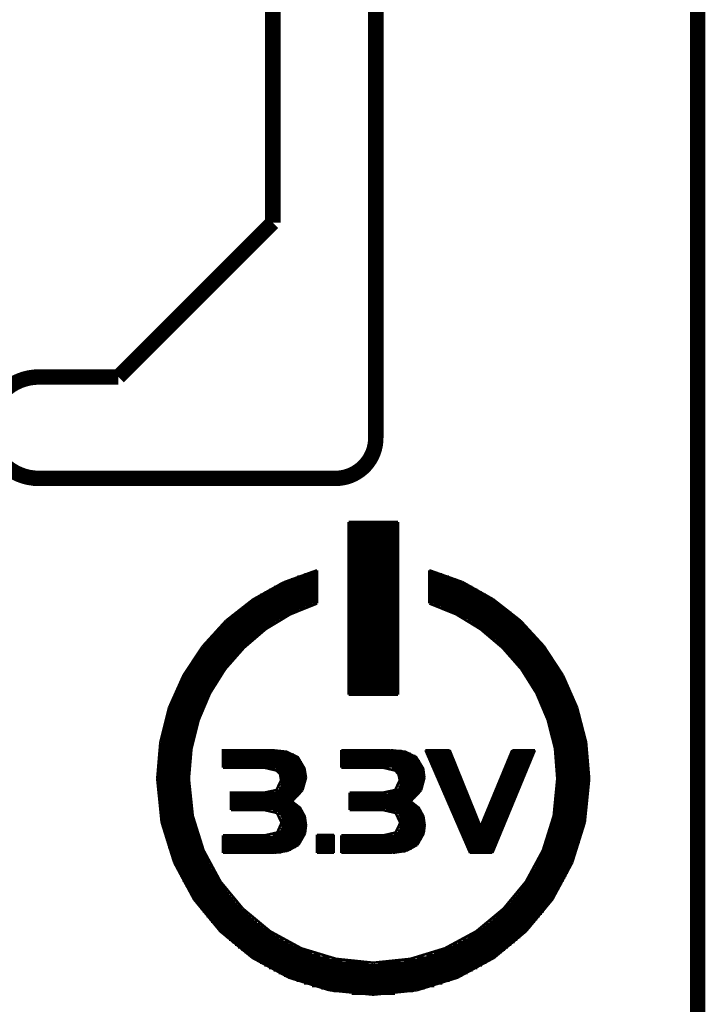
# Model space of a CAD drawing. Extents: x -1.3 to 24.2, y -3.9 to 39.2.
# Tile 26 of 29: x 17.4 to 24.2, y 19.2 to 28.9. Entities that reach past the tile are written whole.
import ezdxf

# ---------------------------------------------------------------- set-up
doc = ezdxf.new("R2010")
doc.units = 0
doc.layers.add('LIGHT_6_CLICK_V100_GKO', color=5, linetype='CONTINUOUS')
doc.layers.add('LIGHT_6_CLICK_V100_GTO', color=14, linetype='CONTINUOUS')

msp = doc.modelspace()

# ---------------------------------------------------------------- linework, layer by layer
at = {"layer": 'LIGHT_6_CLICK_V100_GKO', "const_width": 0.1524}
for points in [[(20.955, 24.80056), (20.955, 39.116)], [(19.939, 26.924), (19.939, 37.973)], [(24.13, -1.27), (24.13, 36.83)], [(18.415, 25.4), (19.939, 26.924)], [(17.63014, 25.4), (18.415, 25.4)], [(17.63014, 24.39924), (20.55622, 24.39924)]]:
    msp.add_lwpolyline(points, dxfattribs=at)
for points in [[(17.63014, 25.4, 1), (17.63014, 24.39924)], [(20.55622, 24.39924, 0.4160804), (20.955, 24.80056)]]:
    msp.add_lwpolyline(points, format="xyb", dxfattribs=at)
at = {"layer": 'LIGHT_6_CLICK_V100_GTO', "const_width": 0.0254}
for points in [[(20.68576, 22.26564), (20.68576, 23.96998)], [(20.68576, 23.96998), (21.17344, 23.96998)], [(20.68576, 23.95982), (21.17344, 23.95982)], [(20.68576, 23.93442), (21.17344, 23.93442)], [(20.68576, 23.90902), (21.17344, 23.90902)], [(21.17344, 22.26564), (21.17344, 23.96998)], [(20.68576, 23.88362), (21.17344, 23.88362)], [(20.68576, 23.85822), (21.17344, 23.85822)], [(20.68576, 23.83282), (21.17344, 23.83282)], [(20.68576, 23.80742), (21.17344, 23.80742)], [(20.68576, 23.78202), (21.17344, 23.78202)], [(20.68576, 23.75662), (21.17344, 23.75662)], [(20.68576, 23.73122), (21.17344, 23.73122)], [(20.68576, 23.70582), (21.17344, 23.70582)], [(20.68576, 23.68042), (21.17344, 23.68042)], [(20.68576, 23.65502), (21.17344, 23.65502)], [(20.68576, 23.62962), (21.17344, 23.62962)], [(20.68576, 23.60422), (21.17344, 23.60422)], [(20.68576, 23.57882), (21.17344, 23.57882)], [(20.68576, 23.55342), (21.17344, 23.55342)], [(20.68576, 23.52802), (21.17344, 23.52802)], [(20.04568, 23.37308), (20.37588, 23.49246)], [(20.1803, 23.42896), (20.37588, 23.42896)], [(20.25142, 23.45436), (20.37588, 23.45436)], [(20.3327, 23.47976), (20.37588, 23.47976)], [(20.37588, 23.1648), (20.37588, 23.49246)], [(20.68576, 23.50262), (21.17344, 23.50262)], [(20.68576, 23.47722), (21.17344, 23.47722)], [(20.68576, 23.45182), (21.17344, 23.45182)], [(20.68576, 23.42642), (21.17344, 23.42642)], [(21.48332, 23.1648), (21.48332, 23.49246)], [(21.48332, 23.49246), (21.81098, 23.37562)], [(21.48332, 23.47976), (21.5265, 23.47976)], [(21.48332, 23.45436), (21.60778, 23.45436)], [(21.48332, 23.42896), (21.6789, 23.42896)], [(19.74596, 23.20544), (20.04568, 23.37308)], [(19.9517, 23.32736), (20.37588, 23.32736)], [(20.0025, 23.35276), (20.37588, 23.35276)], [(20.05584, 23.37816), (20.37588, 23.37816)], [(20.1168, 23.40356), (20.37588, 23.40356)], [(20.68576, 23.40102), (21.17344, 23.40102)], [(20.68576, 23.37562), (21.17344, 23.37562)], [(20.68576, 23.35022), (21.17344, 23.35022)], [(20.68576, 23.32482), (21.17344, 23.32482)], [(21.48332, 23.40356), (21.7424, 23.40356)], [(21.48332, 23.37816), (21.80082, 23.37816)], [(21.48332, 23.35276), (21.8567, 23.35276)], [(21.48332, 23.32736), (21.9075, 23.32736)], [(21.81098, 23.37562), (22.11324, 23.20544)], [(19.77644, 23.22576), (20.37588, 23.22576)], [(19.81708, 23.25116), (20.37588, 23.25116)], [(19.85772, 23.27656), (20.37588, 23.27656)], [(19.90344, 23.30196), (20.37588, 23.30196)], [(20.68576, 23.29942), (21.17344, 23.29942)], [(20.68576, 23.27402), (21.17344, 23.27402)], [(20.68576, 23.24862), (21.17344, 23.24862)], [(20.68576, 23.22322), (21.17344, 23.22322)], [(21.48332, 23.30196), (21.95576, 23.30196)], [(21.48332, 23.27656), (21.99894, 23.27656)], [(21.48332, 23.25116), (22.04212, 23.25116)], [(21.48332, 23.22576), (22.08276, 23.22576)], [(19.11096, 21.43506), (19.13636, 21.73224), (19.20748, 22.01418), (19.31924, 22.27834), (19.4691, 22.5171), (19.65452, 22.72792), (19.86788, 22.9108), (20.11172, 23.05812), (20.37588, 23.1648)], [(19.47672, 22.99462), (19.74596, 23.20544)], [(19.63166, 23.12416), (20.26158, 23.12416)], [(19.66468, 23.14956), (20.33016, 23.14956)], [(19.70024, 23.17496), (20.37588, 23.17496)], [(19.73834, 23.20036), (20.37588, 23.20036)], [(20.68576, 23.19782), (21.17344, 23.19782)], [(20.68576, 23.17242), (21.17344, 23.17242)], [(20.68576, 23.14702), (21.17344, 23.14702)], [(20.68576, 23.12162), (21.17344, 23.12162)], [(21.48332, 23.20036), (22.12086, 23.20036)], [(21.48332, 23.17496), (22.15896, 23.17496)], [(21.48332, 23.1648), (21.74748, 23.05812), (21.98878, 22.9108), (22.20468, 22.72792), (22.3901, 22.5171), (22.53996, 22.27834), (22.65172, 22.01418), (22.72284, 21.73224), (22.7457, 21.43506)], [(21.52904, 23.14956), (22.19198, 23.14956)], [(21.59762, 23.12416), (22.22754, 23.12416)], [(22.11324, 23.20544), (22.38248, 22.99462)], [(19.50974, 23.02256), (20.04568, 23.02256)], [(19.53768, 23.04796), (20.09394, 23.04796)], [(19.56816, 23.07336), (20.14474, 23.07336)], [(19.59864, 23.09876), (20.20062, 23.09876)], [(20.68576, 23.09622), (21.17344, 23.09622)], [(20.68576, 23.07082), (21.17344, 23.07082)], [(20.68576, 23.04542), (21.17344, 23.04542)], [(20.68576, 23.02002), (21.17344, 23.02002)], [(21.65858, 23.09876), (22.26056, 23.09876)], [(21.71446, 23.07336), (22.29104, 23.07336)], [(21.76526, 23.04796), (22.32152, 23.04796)], [(21.81098, 23.02256), (22.34946, 23.02256)], [(19.24558, 22.74062), (19.47672, 22.99462)], [(19.40306, 22.92096), (19.88566, 22.92096)], [(19.42846, 22.94636), (19.92122, 22.94636)], [(19.45386, 22.97176), (19.96186, 22.97176)], [(19.4818, 22.99716), (20.0025, 22.99716)], [(20.68576, 22.99462), (21.17344, 22.99462)], [(20.68576, 22.96922), (21.17344, 22.96922)], [(20.68576, 22.94382), (21.17344, 22.94382)], [(21.8567, 22.99716), (22.3774, 22.99716)], [(21.89734, 22.97176), (22.40534, 22.97176)], [(21.93544, 22.94636), (22.43074, 22.94636)], [(21.97354, 22.92096), (22.45614, 22.92096)], [(22.38248, 22.99462), (22.61362, 22.74316)], [(19.33194, 22.84476), (19.78406, 22.84476)], [(19.3548, 22.87016), (19.81708, 22.87016)], [(19.37766, 22.89556), (19.8501, 22.89556)], [(20.68576, 22.91842), (21.17344, 22.91842)], [(20.68576, 22.89302), (21.17344, 22.89302)], [(20.68576, 22.86762), (21.17344, 22.86762)], [(20.68576, 22.84222), (21.17344, 22.84222)], [(22.0091, 22.89556), (22.479, 22.89556)], [(22.04212, 22.87016), (22.5044, 22.87016)], [(22.07514, 22.84476), (22.52726, 22.84476)], [(19.05762, 22.45614), (19.24558, 22.74062)], [(19.24812, 22.74316), (19.66976, 22.74316)], [(19.26844, 22.76856), (19.69516, 22.76856)], [(19.28876, 22.79396), (19.72564, 22.79396)], [(19.30908, 22.81936), (19.75358, 22.81936)], [(20.68576, 22.81682), (21.17344, 22.81682)], [(20.68576, 22.79142), (21.17344, 22.79142)], [(20.68576, 22.76602), (21.17344, 22.76602)], [(20.68576, 22.74062), (21.17344, 22.74062)], [(22.10562, 22.81936), (22.55012, 22.81936)], [(22.13356, 22.79396), (22.57044, 22.79396)], [(22.1615, 22.76856), (22.59076, 22.76856)], [(22.18944, 22.74316), (22.61108, 22.74316)], [(22.61362, 22.74316), (22.80158, 22.45614)], [(19.17192, 22.64156), (19.5707, 22.64156)], [(19.1897, 22.66696), (19.59356, 22.66696)], [(19.20748, 22.69236), (19.61896, 22.69236)], [(19.2278, 22.71776), (19.64436, 22.71776)], [(20.68576, 22.71522), (21.17344, 22.71522)], [(20.68576, 22.68982), (21.17344, 22.68982)], [(20.68576, 22.66442), (21.17344, 22.66442)], [(20.68576, 22.63902), (21.17344, 22.63902)], [(22.21484, 22.71776), (22.6314, 22.71776)], [(22.24024, 22.69236), (22.64918, 22.69236)], [(22.2631, 22.66696), (22.66696, 22.66696)], [(22.28596, 22.64156), (22.68474, 22.64156)], [(19.10588, 22.53996), (19.48688, 22.53996)], [(19.12112, 22.56536), (19.5072, 22.56536)], [(19.1389, 22.59076), (19.52752, 22.59076)], [(19.15414, 22.61616), (19.55038, 22.61616)], [(20.68576, 22.61362), (21.17344, 22.61362)], [(20.68576, 22.58822), (21.17344, 22.58822)], [(20.68576, 22.56282), (21.17344, 22.56282)], [(20.68576, 22.53742), (21.17344, 22.53742)], [(22.30882, 22.61616), (22.70252, 22.61616)], [(22.33168, 22.59076), (22.7203, 22.59076)], [(22.352, 22.56536), (22.73554, 22.56536)], [(22.37232, 22.53996), (22.75078, 22.53996)], [(18.91538, 22.13864), (19.05762, 22.45614)], [(19.04746, 22.43836), (19.41576, 22.43836)], [(19.0627, 22.46376), (19.431, 22.46376)], [(19.0754, 22.48916), (19.44878, 22.48916)], [(19.09064, 22.51456), (19.4691, 22.51456)], [(20.68576, 22.51202), (21.17344, 22.51202)], [(20.68576, 22.48662), (21.17344, 22.48662)], [(20.68576, 22.46122), (21.17344, 22.46122)], [(20.68576, 22.43582), (21.17344, 22.43582)], [(22.3901, 22.51456), (22.76602, 22.51456)], [(22.40788, 22.48916), (22.78126, 22.48916)], [(22.42566, 22.46376), (22.7965, 22.46376)], [(22.44344, 22.43836), (22.8092, 22.43836)], [(22.80158, 22.45614), (22.94128, 22.13864)], [(19.00936, 22.36216), (19.3675, 22.36216)], [(19.02206, 22.38756), (19.38274, 22.38756)], [(19.03476, 22.41296), (19.39798, 22.41296)], [(20.68576, 22.41042), (21.17344, 22.41042)], [(20.68576, 22.38502), (21.17344, 22.38502)], [(20.68576, 22.35962), (21.17344, 22.35962)], [(22.46122, 22.41296), (22.82444, 22.41296)], [(22.47646, 22.38756), (22.83714, 22.38756)], [(22.4917, 22.36216), (22.84984, 22.36216)], [(18.96364, 22.26056), (19.31162, 22.26056)], [(18.9738, 22.28596), (19.32432, 22.28596)], [(18.9865, 22.31136), (19.33702, 22.31136)], [(18.99666, 22.33676), (19.35226, 22.33676)], [(20.68576, 22.33422), (21.17344, 22.33422)], [(20.68576, 22.30882), (21.17344, 22.30882)], [(20.68576, 22.28342), (21.17344, 22.28342)], [(20.68576, 22.26564), (21.17344, 22.26564)], [(22.50694, 22.33676), (22.86, 22.33676)], [(22.52218, 22.31136), (22.8727, 22.31136)], [(22.53488, 22.28596), (22.88286, 22.28596)], [(22.54758, 22.26056), (22.89556, 22.26056)], [(18.923, 22.15896), (19.26336, 22.15896)], [(18.93316, 22.18436), (19.27352, 22.18436)], [(18.94332, 22.20976), (19.28622, 22.20976)], [(18.95348, 22.23516), (19.29892, 22.23516)], [(22.56028, 22.23516), (22.90572, 22.23516)], [(22.57298, 22.20976), (22.91588, 22.20976)], [(22.58568, 22.18436), (22.92604, 22.18436)], [(22.59584, 22.15896), (22.93366, 22.15896)], [(18.82902, 21.79574), (18.91538, 22.13864)], [(18.88998, 22.05736), (19.22272, 22.05736)], [(18.8976, 22.08276), (19.23034, 22.08276)], [(18.90522, 22.10816), (19.2405, 22.10816)], [(18.91538, 22.13356), (19.25066, 22.13356)], [(22.606, 22.13356), (22.94382, 22.13356)], [(22.6187, 22.10816), (22.95144, 22.10816)], [(22.62632, 22.08276), (22.9616, 22.08276)], [(22.63648, 22.05736), (22.96922, 22.05736)], [(22.94128, 22.13864), (23.03018, 21.79574)], [(18.86204, 21.95576), (19.18716, 21.95576)], [(18.86712, 21.98116), (19.19478, 21.98116)], [(18.87474, 22.00656), (19.20494, 22.00656)], [(18.88236, 22.03196), (19.21256, 22.03196)], [(22.64664, 22.03196), (22.97684, 22.03196)], [(22.65426, 22.00656), (22.98446, 22.00656)], [(22.66188, 21.98116), (22.98954, 21.98116)], [(22.6695, 21.95576), (22.99716, 21.95576)], [(18.83918, 21.85416), (19.16176, 21.85416)], [(18.84426, 21.87956), (19.16684, 21.87956)], [(18.84934, 21.90496), (19.17446, 21.90496)], [(18.85442, 21.93036), (19.17954, 21.93036)], [(22.67712, 21.93036), (23.00224, 21.93036)], [(22.68474, 21.90496), (23.00986, 21.90496)], [(22.69236, 21.87956), (23.01494, 21.87956)], [(22.69744, 21.85416), (23.02002, 21.85416)], [(18.79854, 21.43506), (18.82902, 21.79574)], [(18.82394, 21.77796), (19.14398, 21.77796)], [(18.82902, 21.80336), (19.14906, 21.80336)], [(18.8341, 21.82876), (19.15414, 21.82876)], [(22.70252, 21.82876), (23.0251, 21.82876)], [(22.71014, 21.80336), (23.03018, 21.80336)], [(22.71522, 21.77796), (23.03272, 21.77796)], [(23.03018, 21.79574), (23.06066, 21.43506)], [(18.81124, 21.67636), (19.12874, 21.67636)], [(18.81378, 21.70176), (19.13128, 21.70176)], [(18.81632, 21.72716), (19.13636, 21.72716)], [(18.8214, 21.75256), (19.1389, 21.75256)], [(19.44624, 21.54428), (19.44624, 21.717), (19.92884, 21.717), (20.07362, 21.70176), (20.18538, 21.64842), (20.25142, 21.53666), (20.26666, 21.44522)], [(19.44624, 21.69922), (20.08632, 21.69922)], [(19.44624, 21.67382), (20.14728, 21.67382)], [(20.61464, 21.54428), (20.61464, 21.717)], [(20.61464, 21.717), (21.09978, 21.717)], [(20.61464, 21.70938), (21.209, 21.70938)], [(20.61464, 21.68398), (21.30044, 21.68398)], [(20.61464, 21.65858), (21.34362, 21.65858)], [(21.09978, 21.717), (21.24456, 21.70176), (21.35378, 21.64842), (21.42236, 21.53666), (21.43506, 21.44522)], [(21.44522, 21.717), (21.68398, 21.717)], [(21.44522, 21.717), (21.88464, 20.70354)], [(21.45284, 21.69922), (21.6916, 21.69922)], [(21.463, 21.67382), (21.70176, 21.67382)], [(21.68398, 21.717), (21.98878, 20.96262), (22.3012, 21.717)], [(22.10562, 20.70354), (22.52472, 21.717)], [(22.28342, 21.67382), (22.50694, 21.67382)], [(22.29358, 21.69922), (22.51964, 21.69922)], [(22.3012, 21.717), (22.52472, 21.717)], [(22.71776, 21.75256), (23.0378, 21.75256)], [(22.72284, 21.72716), (23.04034, 21.72716)], [(22.72792, 21.70176), (23.04542, 21.70176)], [(22.73046, 21.67636), (23.04796, 21.67636)], [(18.80108, 21.57476), (19.11858, 21.57476)], [(18.80362, 21.60016), (19.11858, 21.60016)], [(18.80616, 21.62556), (19.12112, 21.62556)], [(18.8087, 21.65096), (19.12366, 21.65096)], [(19.44624, 21.64842), (20.18538, 21.64842)], [(19.44624, 21.62302), (20.20824, 21.62302)], [(19.44624, 21.59762), (20.22602, 21.59762)], [(19.44624, 21.57222), (20.23872, 21.57222)], [(20.61464, 21.63318), (21.37156, 21.63318)], [(20.61464, 21.60778), (21.39188, 21.60778)], [(20.61464, 21.58238), (21.40458, 21.58238)], [(21.47316, 21.64842), (21.71192, 21.64842)], [(21.48586, 21.62302), (21.72208, 21.62302)], [(21.49602, 21.59762), (21.73224, 21.59762)], [(21.50618, 21.57222), (21.7424, 21.57222)], [(22.24024, 21.57222), (22.4663, 21.57222)], [(22.2504, 21.59762), (22.47646, 21.59762)], [(22.26056, 21.62302), (22.48662, 21.62302)], [(22.27072, 21.64842), (22.49678, 21.64842)], [(22.733, 21.65096), (23.0505, 21.65096)], [(22.73554, 21.62556), (23.05304, 21.62556)], [(22.73808, 21.60016), (23.05558, 21.60016)], [(22.74062, 21.57476), (23.05558, 21.57476)], [(18.79854, 21.52396), (19.1135, 21.52396)], [(18.79854, 21.49856), (19.1135, 21.49856)], [(18.79854, 21.47316), (19.1135, 21.47316)], [(18.80108, 21.54936), (19.11604, 21.54936)], [(19.44624, 21.54682), (20.24888, 21.54682)], [(19.44624, 21.54428), (19.85518, 21.54428)], [(19.85518, 21.54428), (19.97456, 21.51634)], [(19.96694, 21.52142), (20.2565, 21.52142)], [(19.97456, 21.51634), (20.01012, 21.48078)], [(19.99996, 21.49602), (20.26158, 21.49602)], [(20.01012, 21.48078), (20.02028, 21.41982)], [(20.01266, 21.47062), (20.26412, 21.47062)], [(20.61464, 21.55698), (21.41474, 21.55698)], [(20.61464, 21.54428), (21.02612, 21.54428)], [(21.02612, 21.54428), (21.1455, 21.51634)], [(21.11502, 21.53158), (21.42236, 21.53158)], [(21.1455, 21.51634), (21.17852, 21.48078)], [(21.16074, 21.50618), (21.42998, 21.50618)], [(21.17852, 21.48078), (21.43252, 21.48078)], [(21.17852, 21.48078), (21.19122, 21.41982)], [(21.51888, 21.54682), (21.75256, 21.54682)], [(21.52904, 21.52142), (21.76272, 21.52142)], [(21.5392, 21.49602), (21.77288, 21.49602)], [(21.5519, 21.47062), (21.78304, 21.47062)], [(22.1996, 21.47062), (22.42312, 21.47062)], [(22.20976, 21.49602), (22.43328, 21.49602)], [(22.21992, 21.52142), (22.44344, 21.52142)], [(22.23008, 21.54682), (22.45614, 21.54682)], [(22.74316, 21.54936), (23.05812, 21.54936)], [(22.74316, 21.52396), (23.05812, 21.52396)], [(22.7457, 21.49856), (23.06066, 21.49856)], [(22.7457, 21.47316), (23.06066, 21.47316)], [(18.79854, 21.44776), (19.11096, 21.44776)], [(18.79854, 21.43506), (18.84172, 21.0058)], [(18.79854, 21.42236), (19.11096, 21.42236)], [(18.79854, 21.39696), (19.1135, 21.39696)], [(18.79854, 21.37156), (19.1135, 21.37156)], [(19.11096, 21.43506), (19.14906, 21.0693)], [(19.85518, 21.2979), (19.97456, 21.3233), (20.02028, 21.41982)], [(20.01266, 21.36902), (20.25396, 21.36902)], [(20.02028, 21.44522), (20.26666, 21.44522)], [(20.02028, 21.41982), (20.26412, 21.41982)], [(20.02028, 21.39442), (20.26158, 21.39442)], [(20.2311, 21.32076), (20.26666, 21.44522)], [(21.02612, 21.2979), (21.1455, 21.3233), (21.19122, 21.41982)], [(21.18614, 21.37918), (21.42744, 21.37918)], [(21.18868, 21.45538), (21.43506, 21.45538)], [(21.19122, 21.42998), (21.43506, 21.42998)], [(21.19122, 21.40458), (21.43252, 21.40458)], [(21.40204, 21.32076), (21.43506, 21.44522)], [(21.56206, 21.44522), (21.7932, 21.44522)], [(21.57222, 21.41982), (21.80336, 21.41982)], [(21.58492, 21.39442), (21.81352, 21.39442)], [(21.59508, 21.36902), (21.82368, 21.36902)], [(22.15642, 21.36902), (22.38248, 21.36902)], [(22.16658, 21.39442), (22.39264, 21.39442)], [(22.17674, 21.41982), (22.4028, 21.41982)], [(22.1869, 21.44522), (22.41296, 21.44522)], [(22.71014, 21.0693), (22.7457, 21.43506)], [(22.7457, 21.44776), (23.06066, 21.44776)], [(22.7457, 21.42236), (23.06066, 21.42236)], [(22.7457, 21.39696), (23.06066, 21.39696)], [(22.7457, 21.37156), (23.06066, 21.37156)], [(23.01748, 21.0058), (23.06066, 21.43506)], [(18.79854, 21.34616), (19.1135, 21.34616)], [(18.80108, 21.32076), (19.11604, 21.32076)], [(18.80108, 21.29536), (19.11858, 21.29536)], [(18.80362, 21.26996), (19.11858, 21.26996)], [(19.52498, 21.12518), (19.52498, 21.2979), (19.85518, 21.2979)], [(19.52498, 21.29282), (20.21078, 21.29282)], [(19.9644, 21.31822), (20.22856, 21.31822)], [(19.99996, 21.34362), (20.2438, 21.34362)], [(20.12696, 21.21154), (20.2311, 21.32076)], [(20.69592, 21.12518), (20.69592, 21.2979)], [(20.69592, 21.2979), (21.02612, 21.2979)], [(20.69592, 21.27758), (21.36902, 21.27758)], [(21.07692, 21.30298), (21.38934, 21.30298)], [(21.15058, 21.32838), (21.40458, 21.32838)], [(21.17598, 21.35378), (21.41728, 21.35378)], [(21.2979, 21.21154), (21.40204, 21.32076)], [(21.60524, 21.34362), (21.83384, 21.34362)], [(21.61794, 21.31822), (21.844, 21.31822)], [(21.6281, 21.29282), (21.85416, 21.29282)], [(22.12594, 21.29282), (22.34946, 21.29282)], [(22.1361, 21.31822), (22.35962, 21.31822)], [(22.14626, 21.34362), (22.36978, 21.34362)], [(22.73808, 21.26996), (23.05558, 21.26996)], [(22.74062, 21.29536), (23.05558, 21.29536)], [(22.74316, 21.34616), (23.05812, 21.34616)], [(22.74316, 21.32076), (23.05812, 21.32076)], [(18.80616, 21.24456), (19.12112, 21.24456)], [(18.8087, 21.21916), (19.12366, 21.21916)], [(18.81124, 21.19376), (19.12874, 21.19376)], [(19.52498, 21.26742), (20.19046, 21.26742)], [(19.52498, 21.24202), (20.16506, 21.24202)], [(19.52498, 21.21662), (20.13458, 21.21662)], [(19.52498, 21.19122), (20.15744, 21.19122)], [(20.12696, 21.21154), (20.20824, 21.14804), (20.25396, 21.06422), (20.26666, 20.97532)], [(20.69592, 21.25218), (21.34362, 21.25218)], [(20.69592, 21.22678), (21.31568, 21.22678)], [(20.69592, 21.20138), (21.31314, 21.20138)], [(20.69592, 21.17598), (21.3487, 21.17598)], [(21.2979, 21.21154), (21.37918, 21.14804), (21.4249, 21.06422), (21.4376, 20.97532)], [(21.63826, 21.26742), (21.86432, 21.26742)], [(21.65096, 21.24202), (21.87702, 21.24202)], [(21.66112, 21.21662), (21.88718, 21.21662)], [(21.67382, 21.19122), (21.89734, 21.19122)], [(22.08276, 21.19122), (22.30628, 21.19122)], [(22.09292, 21.21662), (22.31898, 21.21662)], [(22.10308, 21.24202), (22.32914, 21.24202)], [(22.11578, 21.26742), (22.3393, 21.26742)], [(22.73046, 21.19376), (23.04796, 21.19376)], [(22.733, 21.21916), (23.0505, 21.21916)], [(22.73554, 21.24456), (23.05304, 21.24456)], [(18.81378, 21.16836), (19.13128, 21.16836)], [(18.81632, 21.14296), (19.13636, 21.14296)], [(18.8214, 21.11756), (19.1389, 21.11756)], [(18.82394, 21.09216), (19.14398, 21.09216)], [(19.52498, 21.16582), (20.19046, 21.16582)], [(19.52498, 21.14042), (20.21586, 21.14042)], [(19.52498, 21.12518), (19.86026, 21.12518)], [(19.86026, 21.12518), (19.97964, 21.09724)], [(19.939, 21.11502), (20.23364, 21.11502)], [(19.97964, 21.09724), (20.02536, 21.00072)], [(19.9898, 21.08962), (20.24634, 21.08962)], [(20.69592, 21.15058), (21.37664, 21.15058)], [(20.69592, 21.12518), (21.0312, 21.12518)], [(21.0312, 21.12518), (21.15058, 21.09724)], [(21.05406, 21.12518), (21.39696, 21.12518)], [(21.14804, 21.09978), (21.4122, 21.09978)], [(21.15058, 21.09724), (21.1963, 21.00072)], [(21.68398, 21.16582), (21.9075, 21.16582)], [(21.69414, 21.14042), (21.91766, 21.14042)], [(21.70684, 21.11502), (21.92782, 21.11502)], [(21.717, 21.08962), (21.93798, 21.08962)], [(22.04212, 21.08962), (22.26564, 21.08962)], [(22.05228, 21.11502), (22.2758, 21.11502)], [(22.06244, 21.14042), (22.28596, 21.14042)], [(22.0726, 21.16582), (22.29612, 21.16582)], [(22.71522, 21.09216), (23.03272, 21.09216)], [(22.71776, 21.11756), (23.0378, 21.11756)], [(22.72284, 21.14296), (23.04034, 21.14296)], [(22.72792, 21.16836), (23.04542, 21.16836)], [(18.82902, 21.06676), (19.14906, 21.06676)], [(18.8341, 21.04136), (19.15414, 21.04136)], [(18.83918, 21.01596), (19.16176, 21.01596)], [(18.84172, 21.0058), (18.96618, 20.60702)], [(18.84426, 20.99056), (19.16684, 20.99056)], [(19.14906, 21.0693), (19.25574, 20.72894)], [(19.44624, 20.87626), (19.86026, 20.87626), (19.98218, 20.9042), (20.02536, 21.00072)], [(20.01266, 21.06422), (20.25396, 21.06422)], [(20.02282, 21.03882), (20.26158, 21.03882)], [(20.02536, 21.01342), (20.26666, 21.01342)], [(20.02536, 20.98802), (20.26666, 20.98802)], [(21.0312, 20.87626), (21.15058, 20.9042), (21.1963, 21.00072)], [(21.17598, 21.07438), (21.42236, 21.07438)], [(21.18868, 21.04898), (21.42998, 21.04898)], [(21.19376, 21.02358), (21.43506, 21.02358)], [(21.1963, 20.99818), (21.4376, 20.99818)], [(21.72716, 21.06422), (21.94814, 21.06422)], [(21.73986, 21.03882), (21.9583, 21.03882)], [(21.75002, 21.01342), (21.96846, 21.01342)], [(21.76018, 20.98802), (21.97862, 20.98802)], [(21.99894, 20.98802), (22.22246, 20.98802)], [(22.0091, 21.01342), (22.23262, 21.01342)], [(22.01926, 21.03882), (22.24278, 21.03882)], [(22.03196, 21.06422), (22.25548, 21.06422)], [(22.60346, 20.72894), (22.71014, 21.0693)], [(22.69236, 20.99056), (23.01494, 20.99056)], [(22.69744, 21.01596), (23.02002, 21.01596)], [(22.70252, 21.04136), (23.0251, 21.04136)], [(22.71014, 21.06676), (23.03018, 21.06676)], [(22.89302, 20.60702), (23.01748, 21.0058)], [(18.84934, 20.96516), (19.17446, 20.96516)], [(18.85442, 20.93976), (19.17954, 20.93976)], [(18.86204, 20.91436), (19.18716, 20.91436)], [(18.86712, 20.88896), (19.19478, 20.88896)], [(19.939, 20.88642), (20.25396, 20.88642)], [(19.99234, 20.91182), (20.26158, 20.91182)], [(20.01266, 20.93722), (20.26666, 20.93722)], [(20.02282, 20.96262), (20.26666, 20.96262)], [(20.193, 20.78228), (20.2565, 20.89404)], [(20.2565, 20.89404), (20.26666, 20.97532)], [(20.37334, 20.88134), (20.54098, 20.88134)], [(20.37334, 20.70354), (20.37334, 20.88134)], [(20.54098, 20.70354), (20.54098, 20.88134)], [(21.13534, 20.89658), (21.42744, 20.89658)], [(21.17344, 20.92198), (21.43252, 20.92198)], [(21.18614, 20.94738), (21.4376, 20.94738)], [(21.19376, 20.97278), (21.4376, 20.97278)], [(21.36394, 20.78228), (21.42744, 20.89404)], [(21.42744, 20.89404), (21.4376, 20.97532)], [(21.77288, 20.96262), (21.98878, 20.96262)], [(21.78304, 20.93722), (22.20214, 20.93722)], [(21.7932, 20.91182), (22.19198, 20.91182)], [(21.8059, 20.88642), (22.17928, 20.88642)], [(21.98878, 20.96262), (22.2123, 20.96262)], [(22.66188, 20.88896), (22.98954, 20.88896)], [(22.6695, 20.91436), (22.99716, 20.91436)], [(22.67712, 20.93976), (23.00224, 20.93976)], [(22.68474, 20.96516), (23.00986, 20.96516)], [(18.87474, 20.86356), (19.20494, 20.86356)], [(18.88236, 20.83816), (19.21256, 20.83816)], [(18.88998, 20.81276), (19.22272, 20.81276)], [(18.8976, 20.78736), (19.23034, 20.78736)], [(19.44624, 20.70354), (19.44624, 20.87626)], [(19.44624, 20.86102), (20.24634, 20.86102)], [(19.44624, 20.83562), (20.23364, 20.83562)], [(19.44624, 20.81022), (20.2184, 20.81022)], [(19.44624, 20.78482), (20.19554, 20.78482)], [(20.37334, 20.86102), (20.54098, 20.86102)], [(20.37334, 20.83562), (20.54098, 20.83562)], [(20.37334, 20.81022), (20.54098, 20.81022)], [(20.37334, 20.78482), (20.54098, 20.78482)], [(20.61464, 20.70354), (20.61464, 20.87626)], [(20.61464, 20.87626), (21.0312, 20.87626)], [(20.61464, 20.87118), (21.41982, 20.87118)], [(20.61464, 20.84578), (21.40966, 20.84578)], [(20.61464, 20.82038), (21.39442, 20.82038)], [(20.61464, 20.79498), (21.3741, 20.79498)], [(21.81606, 20.86102), (22.16912, 20.86102)], [(21.82622, 20.83562), (22.15896, 20.83562)], [(21.83892, 20.81022), (22.1488, 20.81022)], [(21.84908, 20.78482), (22.13864, 20.78482)], [(22.62632, 20.78736), (22.9616, 20.78736)], [(22.63648, 20.81276), (22.96922, 20.81276)], [(22.64664, 20.83816), (22.97684, 20.83816)], [(22.65426, 20.86356), (22.98446, 20.86356)], [(18.90522, 20.76196), (19.2405, 20.76196)], [(18.91538, 20.73656), (19.25066, 20.73656)], [(18.923, 20.71116), (19.26336, 20.71116)], [(19.25574, 20.72894), (19.42338, 20.41906)], [(19.44624, 20.75942), (20.16506, 20.75942)], [(19.44624, 20.73402), (20.11934, 20.73402)], [(19.44624, 20.70862), (20.02282, 20.70862)], [(19.44624, 20.70354), (19.9517, 20.70354)], [(19.9517, 20.70354), (20.08632, 20.72386)], [(20.08632, 20.72386), (20.193, 20.78228)], [(20.37334, 20.75942), (20.54098, 20.75942)], [(20.37334, 20.73402), (20.54098, 20.73402)], [(20.37334, 20.70862), (20.54098, 20.70862)], [(20.37334, 20.70354), (20.54098, 20.70354)], [(20.61464, 20.76958), (21.34616, 20.76958)], [(20.61464, 20.74418), (21.30806, 20.74418)], [(20.61464, 20.71878), (21.24202, 20.71878)], [(20.61464, 20.70354), (21.12264, 20.70354)], [(21.12264, 20.70354), (21.25726, 20.72386)], [(21.25726, 20.72386), (21.36394, 20.78228)], [(21.85924, 20.75942), (22.12848, 20.75942)], [(21.87194, 20.73402), (22.11832, 20.73402)], [(21.8821, 20.70862), (22.10562, 20.70862)], [(21.88464, 20.70354), (22.10562, 20.70354)], [(22.43582, 20.41906), (22.60346, 20.72894)], [(22.59584, 20.71116), (22.93366, 20.71116)], [(22.606, 20.73656), (22.94382, 20.73656)], [(22.6187, 20.76196), (22.95144, 20.76196)], [(18.93316, 20.68576), (19.27352, 20.68576)], [(18.94332, 20.66036), (19.28622, 20.66036)], [(18.95348, 20.63496), (19.29638, 20.63496)], [(18.96364, 20.60956), (19.30908, 20.60956)], [(18.96618, 20.60702), (19.16176, 20.2438), (19.42084, 19.92884), (19.73834, 19.66722), (20.09902, 19.47164), (20.50034, 19.34718)], [(21.35886, 19.34718), (21.76018, 19.47164), (22.12086, 19.66722), (22.43582, 19.92884), (22.69744, 20.2438), (22.89302, 20.60702)], [(22.54758, 20.60956), (22.89556, 20.60956)], [(22.56028, 20.63496), (22.90572, 20.63496)], [(22.57298, 20.66036), (22.91588, 20.66036)], [(22.58568, 20.68576), (22.92604, 20.68576)], [(18.9738, 20.58416), (19.32432, 20.58416)], [(18.9865, 20.55876), (19.33702, 20.55876)], [(18.99666, 20.53336), (19.35226, 20.53336)], [(19.00936, 20.50796), (19.3675, 20.50796)], [(22.4917, 20.50796), (22.84984, 20.50796)], [(22.50694, 20.53336), (22.86254, 20.53336)], [(22.52218, 20.55876), (22.8727, 20.55876)], [(22.53488, 20.58416), (22.8854, 20.58416)], [(19.02206, 20.48256), (19.38274, 20.48256)], [(19.03476, 20.45716), (19.39798, 20.45716)], [(19.04746, 20.43176), (19.41322, 20.43176)], [(19.0627, 20.40636), (19.431, 20.40636)], [(19.42338, 20.41906), (19.64436, 20.15236)], [(22.21484, 20.15236), (22.43582, 20.41906)], [(22.4282, 20.40636), (22.7965, 20.40636)], [(22.44344, 20.43176), (22.81174, 20.43176)], [(22.46122, 20.45716), (22.82444, 20.45716)], [(22.47646, 20.48256), (22.83714, 20.48256)], [(19.0754, 20.38096), (19.44878, 20.38096)], [(19.09064, 20.35556), (19.46656, 20.35556)], [(19.10588, 20.33016), (19.48688, 20.33016)], [(19.12112, 20.30476), (19.5072, 20.30476)], [(22.352, 20.30476), (22.73808, 20.30476)], [(22.37232, 20.33016), (22.75332, 20.33016)], [(22.3901, 20.35556), (22.76856, 20.35556)], [(22.41042, 20.38096), (22.78126, 20.38096)], [(19.1389, 20.27936), (19.52752, 20.27936)], [(19.15414, 20.25396), (19.54784, 20.25396)], [(19.17192, 20.22856), (19.5707, 20.22856)], [(19.1897, 20.20316), (19.59356, 20.20316)], [(22.2631, 20.20316), (22.6695, 20.20316)], [(22.2885, 20.22856), (22.68728, 20.22856)], [(22.30882, 20.25396), (22.70506, 20.25396)], [(22.33168, 20.27936), (22.7203, 20.27936)], [(19.20748, 20.17776), (19.61896, 20.17776)], [(19.2278, 20.15236), (19.64182, 20.15236)], [(19.24558, 20.12696), (19.66976, 20.12696)], [(19.64436, 20.15236), (19.9136, 19.92884)], [(21.9456, 19.92884), (22.21484, 20.15236)], [(22.18944, 20.12696), (22.61362, 20.12696)], [(22.21484, 20.15236), (22.6314, 20.15236)], [(22.24024, 20.17776), (22.65172, 20.17776)], [(19.2659, 20.10156), (19.69516, 20.10156)], [(19.28622, 20.07616), (19.7231, 20.07616)], [(19.30908, 20.05076), (19.75358, 20.05076)], [(19.3294, 20.02536), (19.78406, 20.02536)], [(22.07514, 20.02536), (22.52726, 20.02536)], [(22.10562, 20.05076), (22.55012, 20.05076)], [(22.13356, 20.07616), (22.57298, 20.07616)], [(22.1615, 20.10156), (22.5933, 20.10156)], [(19.35226, 19.99996), (19.81454, 19.99996)], [(19.37766, 19.97456), (19.8501, 19.97456)], [(19.40052, 19.94916), (19.88566, 19.94916)], [(19.42592, 19.92376), (19.92122, 19.92376)], [(19.9136, 19.92884), (20.22094, 19.7612)], [(21.63572, 19.7612), (21.9456, 19.92884)], [(21.93798, 19.92376), (22.43328, 19.92376)], [(21.97354, 19.94916), (22.45868, 19.94916)], [(22.0091, 19.97456), (22.48154, 19.97456)], [(22.04212, 19.99996), (22.5044, 19.99996)], [(19.45132, 19.89836), (19.96186, 19.89836)], [(19.47926, 19.87296), (20.0025, 19.87296)], [(19.5072, 19.84756), (20.04568, 19.84756)], [(19.53514, 19.82216), (20.09394, 19.82216)], [(21.76526, 19.82216), (22.32406, 19.82216)], [(21.81098, 19.84756), (22.352, 19.84756)], [(21.8567, 19.87296), (22.37994, 19.87296)], [(21.89734, 19.89836), (22.40534, 19.89836)], [(19.56562, 19.79676), (20.14474, 19.79676)], [(19.5961, 19.77136), (20.20062, 19.77136)], [(19.62912, 19.74596), (20.26158, 19.74596)], [(19.66214, 19.72056), (20.33016, 19.72056)], [(20.22094, 19.7612), (20.56384, 19.65706)], [(21.29536, 19.65706), (21.63572, 19.7612)], [(21.52904, 19.72056), (22.19706, 19.72056)], [(21.59762, 19.74596), (22.23008, 19.74596)], [(21.65858, 19.77136), (22.26056, 19.77136)], [(21.71446, 19.79676), (22.29358, 19.79676)], [(19.6977, 19.69516), (20.40636, 19.69516)], [(19.73326, 19.66976), (20.50034, 19.66976)], [(19.7739, 19.64436), (20.6248, 19.64436)], [(19.812, 19.61896), (20.88388, 19.61896)], [(20.56384, 19.65706), (20.9296, 19.61896)], [(20.9296, 19.61896), (21.29536, 19.65706)], [(20.97532, 19.61896), (22.04466, 19.61896)], [(21.2344, 19.64436), (22.0853, 19.64436)], [(21.35886, 19.66976), (22.1234, 19.66976)], [(21.45284, 19.69516), (22.1615, 19.69516)], [(19.85518, 19.59356), (22.00402, 19.59356)], [(19.9009, 19.56816), (21.9583, 19.56816)], [(19.94662, 19.54276), (21.91004, 19.54276)], [(19.99742, 19.51736), (21.86178, 19.51736)], [(20.05076, 19.49196), (21.8059, 19.49196)], [(20.11172, 19.46656), (21.74748, 19.46656)], [(20.17522, 19.44116), (21.68398, 19.44116)], [(20.24634, 19.41576), (21.61286, 19.41576)], [(20.32508, 19.39036), (21.53412, 19.39036)], [(20.41906, 19.36496), (21.4376, 19.36496)], [(20.50034, 19.34718), (20.9296, 19.304), (21.35886, 19.34718)], [(20.53844, 19.33956), (21.32076, 19.33956)], [(20.71624, 19.31416), (21.14296, 19.31416)]]:
    msp.add_lwpolyline(points, dxfattribs=at)

doc.saveas('drawing.dxf')
